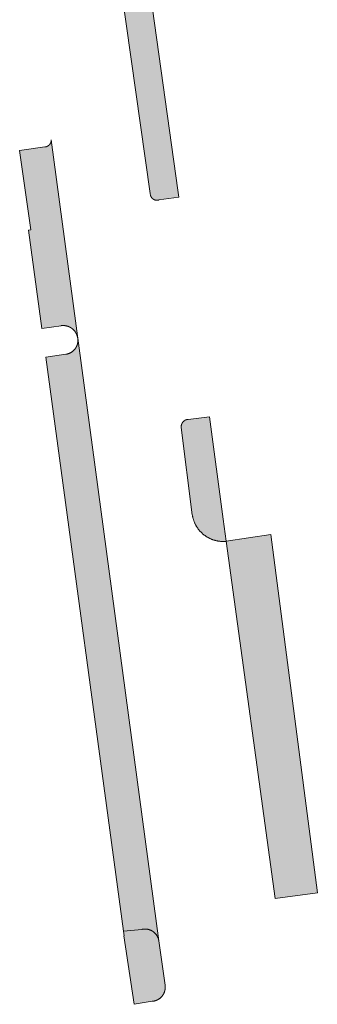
# Model space of a CAD drawing. Extents: x 97094 to 109644, y 463509 to 471969.
# Tile 131 of 256: x 102901 to 102921, y 468689 to 468756. Entities that reach past the tile are written whole.
import ezdxf

# ---------------------------------------------------------------- set-up
doc = ezdxf.new("R2010")
doc.units = 0
doc.layers.add('109 Onkruidbestrijding elementen', color=6, linetype='Continuous', lineweight=20, true_color=0xff00ff)

msp = doc.modelspace()

# ---------------------------------------------------------------- hatches: boundary and pattern name
at = {"layer": '109 Onkruidbestrijding elementen', "true_color": 0xff00ff}
for points in [[(102910.436, 468743.742), (102911.801, 468743.934), (102911.735, 468744.402), (102910.739, 468751.522), (102906.915, 468778.836), (102906.611, 468781.007), (102906.576, 468780.998), (102906.541, 468780.989), (102906.507, 468780.979), (102906.472, 468780.969), (102906.438, 468780.958), (102906.404, 468780.946), (102906.37, 468780.934), (102906.337, 468780.922), (102906.303, 468780.908), (102906.27, 468780.895), (102906.237, 468780.88), (102906.205, 468780.865), (102906.172, 468780.85), (102906.14, 468780.834), (102906.108, 468780.818), (102906.076, 468780.801), (102906.045, 468780.783), (102906.014, 468780.765), (102905.983, 468780.746), (102905.953, 468780.727), (102905.923, 468780.708), (102905.893, 468780.688), (102905.863, 468780.667), (102905.834, 468780.646), (102905.805, 468780.625), (102905.777, 468780.603), (102905.749, 468780.58), (102905.721, 468780.557), (102905.694, 468780.534), (102905.667, 468780.51), (102905.641, 468780.486), (102905.615, 468780.461), (102905.589, 468780.436), (102905.564, 468780.41), (102905.539, 468780.384), (102905.515, 468780.358), (102905.491, 468780.331), (102905.467, 468780.304), (102905.444, 468780.277), (102905.422, 468780.249), (102905.399, 468780.22), (102905.378, 468780.192), (102905.357, 468780.163), (102905.336, 468780.133), (102905.316, 468780.104), (102905.296, 468780.073), (102905.277, 468780.043), (102905.258, 468780.012), (102905.24, 468779.981), (102905.222, 468779.95), (102905.205, 468779.919), (102905.189, 468779.887), (102905.173, 468779.855), (102905.157, 468779.822), (102905.142, 468779.79), (102905.128, 468779.757), (102905.114, 468779.724), (102905.1, 468779.69), (102905.088, 468779.657), (102905.075, 468779.623), (102905.064, 468779.589), (102905.053, 468779.555), (102905.042, 468779.52), (102905.032, 468779.486), (102905.023, 468779.451), (102905.014, 468779.416), (102905.006, 468779.381), (102904.998, 468779.346), (102904.991, 468779.311), (102904.984, 468779.276), (102904.978, 468779.24), (102904.973, 468779.205), (102904.968, 468779.169), (102904.964, 468779.134), (102904.961, 468779.098), (102904.958, 468779.062), (102904.955, 468779.026), (102904.954, 468778.99), (102904.952, 468778.954), (102904.952, 468778.918), (102904.952, 468778.883), (102904.953, 468778.847), (102904.954, 468778.811), (102904.956, 468778.775), (102904.958, 468778.739), (102904.963, 468778.681), (102909.856, 468744.18), (102909.873, 468744.05), (102909.875, 468744.043), (102909.877, 468744.036), (102909.88, 468744.029), (102909.882, 468744.022), (102909.885, 468744.015), (102909.887, 468744.008), (102909.89, 468744.001), (102909.893, 468743.994), (102909.896, 468743.987), (102909.899, 468743.98), (102909.902, 468743.974), (102909.906, 468743.967), (102909.909, 468743.96), (102909.913, 468743.954), (102909.916, 468743.947), (102909.92, 468743.941), (102909.924, 468743.935), (102909.928, 468743.928), (102909.932, 468743.922), (102909.936, 468743.916), (102909.941, 468743.91), (102909.945, 468743.904), (102909.95, 468743.898), (102909.954, 468743.892), (102909.959, 468743.886), (102909.964, 468743.881), (102909.968, 468743.875), (102909.973, 468743.87), (102909.979, 468743.864), (102909.984, 468743.859), (102909.989, 468743.853), (102909.994, 468743.848), (102910, 468743.843), (102910.005, 468743.838), (102910.011, 468743.833), (102910.016, 468743.828), (102910.022, 468743.824), (102910.028, 468743.819), (102910.034, 468743.814), (102910.04, 468743.81), (102910.046, 468743.806), (102910.052, 468743.801), (102910.058, 468743.797), (102910.064, 468743.793), (102910.071, 468743.789), (102910.077, 468743.785), (102910.083, 468743.782), (102910.09, 468743.778), (102910.097, 468743.775), (102910.103, 468743.771), (102910.11, 468743.768), (102910.117, 468743.765), (102910.123, 468743.762), (102910.13, 468743.759), (102910.137, 468743.756), (102910.144, 468743.753), (102910.151, 468743.75), (102910.158, 468743.748), (102910.165, 468743.745), (102910.172, 468743.743), (102910.179, 468743.741), (102910.186, 468743.739), (102910.194, 468743.737), (102910.201, 468743.735), (102910.208, 468743.734), (102910.215, 468743.732), (102910.223, 468743.731), (102910.23, 468743.729), (102910.237, 468743.728), (102910.245, 468743.727), (102910.252, 468743.726), (102910.259, 468743.725), (102910.267, 468743.725), (102910.274, 468743.724), (102910.282, 468743.723), (102910.289, 468743.723), (102910.296, 468743.723), (102910.304, 468743.723), (102910.311, 468743.723), (102910.319, 468743.723), (102910.326, 468743.723), (102910.334, 468743.724), (102910.341, 468743.724), (102910.349, 468743.725), (102910.356, 468743.726), (102910.363, 468743.726), (102910.371, 468743.727), (102910.378, 468743.729), (102910.385, 468743.73), (102910.393, 468743.731), (102910.4, 468743.733), (102910.407, 468743.734), (102910.414, 468743.736), (102910.422, 468743.738), (102910.429, 468743.74), (102910.436, 468743.742)], [(102903.796, 468735.227), (102903.813, 468735.229), (102903.829, 468735.231), (102903.846, 468735.233), (102903.862, 468735.234), (102903.879, 468735.235), (102903.895, 468735.236), (102903.912, 468735.237), (102903.929, 468735.237), (102903.945, 468735.237), (102903.962, 468735.237), (102903.979, 468735.236), (102903.995, 468735.235), (102904.012, 468735.234), (102904.029, 468735.233), (102904.045, 468735.231), (102904.062, 468735.229), (102904.078, 468735.227), (102904.095, 468735.225), (102904.111, 468735.222), (102904.127, 468735.219), (102904.144, 468735.216), (102904.16, 468735.212), (102904.176, 468735.208), (102904.192, 468735.204), (102904.208, 468735.2), (102904.224, 468735.195), (102904.24, 468735.19), (102904.256, 468735.185), (102904.272, 468735.18), (102904.288, 468735.174), (102904.303, 468735.168), (102904.319, 468735.162), (102904.334, 468735.156), (102904.349, 468735.149), (102904.364, 468735.142), (102904.379, 468735.135), (102904.394, 468735.128), (102904.409, 468735.12), (102904.424, 468735.112), (102904.438, 468735.104), (102904.453, 468735.095), (102904.467, 468735.087), (102904.481, 468735.078), (102904.495, 468735.069), (102904.509, 468735.059), (102904.522, 468735.05), (102904.536, 468735.04), (102904.549, 468735.03), (102904.562, 468735.02), (102904.575, 468735.009), (102904.588, 468734.999), (102904.601, 468734.988), (102904.613, 468734.977), (102904.625, 468734.966), (102904.637, 468734.954), (102904.649, 468734.942), (102904.661, 468734.931), (102904.672, 468734.919), (102904.684, 468734.906), (102904.695, 468734.894), (102904.706, 468734.881), (102904.716, 468734.868), (102904.727, 468734.856), (102904.737, 468734.842), (102904.747, 468734.829), (102904.757, 468734.816), (102904.766, 468734.802), (102904.776, 468734.788), (102904.785, 468734.774), (102904.794, 468734.76), (102904.802, 468734.746), (102904.811, 468734.732), (102904.819, 468734.717), (102904.827, 468734.702), (102904.835, 468734.688), (102904.842, 468734.673), (102904.849, 468734.658), (102904.856, 468734.643), (102904.863, 468734.627), (102904.869, 468734.612), (102904.875, 468734.597), (102904.881, 468734.581), (102904.887, 468734.565), (102904.892, 468734.55), (102904.898, 468734.534), (102904.903, 468734.518), (102904.907, 468734.502), (102904.911, 468734.486), (102904.916, 468734.47), (102904.919, 468734.453), (102904.923, 468734.437), (102904.926, 468734.421), (102904.929, 468734.404), (102904.932, 468734.388), (102904.934, 468734.372), (102904.936, 468734.357), (102904.938, 468734.341), (102904.94, 468734.325), (102904.941, 468734.309), (102904.942, 468734.293), (102904.943, 468734.277), (102904.943, 468734.262), (102904.944, 468734.246), (102904.944, 468734.23), (102904.943, 468734.214), (102904.943, 468734.198), (102904.942, 468734.182), (102904.941, 468734.166), (102904.94, 468734.151), (102904.938, 468734.135), (102904.936, 468734.119), (102904.934, 468734.103), (102904.932, 468734.088), (102904.929, 468734.072), (102904.926, 468734.056), (102904.923, 468734.041), (102904.92, 468734.025), (102904.916, 468734.01), (102904.912, 468733.994), (102904.908, 468733.979), (102904.904, 468733.964), (102904.899, 468733.949), (102904.894, 468733.934), (102904.889, 468733.919), (102904.883, 468733.904), (102904.878, 468733.889), (102904.872, 468733.874), (102904.866, 468733.859), (102904.859, 468733.845), (102904.853, 468733.83), (102904.846, 468733.816), (102904.839, 468733.802), (102904.831, 468733.788), (102904.824, 468733.774), (102904.816, 468733.76), (102904.808, 468733.746), (102904.8, 468733.733), (102904.791, 468733.719), (102904.783, 468733.706), (102904.774, 468733.693), (102904.764, 468733.68), (102904.755, 468733.667), (102904.746, 468733.654), (102904.736, 468733.642), (102904.726, 468733.63), (102904.716, 468733.617), (102904.705, 468733.605), (102904.695, 468733.594), (102904.684, 468733.582), (102904.673, 468733.57), (102904.662, 468733.559), (102904.65, 468733.548), (102904.639, 468733.537), (102904.627, 468733.526), (102904.615, 468733.516), (102904.603, 468733.505), (102904.591, 468733.495), (102904.579, 468733.485), (102904.566, 468733.476), (102904.554, 468733.466), (102904.541, 468733.457), (102904.528, 468733.448), (102904.515, 468733.439), (102904.501, 468733.43), (102904.488, 468733.422), (102904.474, 468733.413), (102904.46, 468733.405), (102904.447, 468733.398), (102904.433, 468733.39), (102904.419, 468733.383), (102904.404, 468733.376), (102904.39, 468733.369), (102904.376, 468733.362), (102904.361, 468733.356), (102904.346, 468733.35), (102904.332, 468733.344), (102904.317, 468733.338), (102904.302, 468733.333), (102904.287, 468733.328), (102904.272, 468733.323), (102904.257, 468733.318), (102904.241, 468733.314), (102904.226, 468733.31), (102904.211, 468733.306), (102904.195, 468733.302), (102904.18, 468733.299), (102904.164, 468733.296), (102904.148, 468733.293), (102904.133, 468733.29), (102904.117, 468733.288), (102902.763, 468733.099), (102908.042, 468694.204), (102909.279, 468694.332), (102909.294, 468694.336), (102909.31, 468694.339), (102909.325, 468694.342), (102909.341, 468694.345), (102909.356, 468694.347), (102909.372, 468694.349), (102909.387, 468694.351), (102909.403, 468694.353), (102909.418, 468694.355), (102909.434, 468694.356), (102909.45, 468694.357), (102909.465, 468694.357), (102909.481, 468694.358), (102909.497, 468694.358), (102909.512, 468694.358), (102909.528, 468694.358), (102909.544, 468694.357), (102909.56, 468694.356), (102909.575, 468694.355), (102909.591, 468694.354), (102909.606, 468694.352), (102909.622, 468694.35), (102909.638, 468694.348), (102909.653, 468694.346), (102909.669, 468694.343), (102909.684, 468694.34), (102909.699, 468694.337), (102909.715, 468694.333), (102909.73, 468694.33), (102909.745, 468694.326), (102909.76, 468694.322), (102909.775, 468694.317), (102909.79, 468694.312), (102909.805, 468694.307), (102909.82, 468694.302), (102909.835, 468694.297), (102909.849, 468694.291), (102909.864, 468694.285), (102909.878, 468694.279), (102909.893, 468694.273), (102909.907, 468694.266), (102909.921, 468694.259), (102909.935, 468694.252), (102909.949, 468694.245), (102909.963, 468694.237), (102909.976, 468694.23), (102909.99, 468694.222), (102910.003, 468694.213), (102910.017, 468694.205), (102910.03, 468694.196), (102910.043, 468694.187), (102910.055, 468694.178), (102910.068, 468694.169), (102910.081, 468694.16), (102910.093, 468694.15), (102910.105, 468694.14), (102910.117, 468694.13), (102910.129, 468694.119), (102910.141, 468694.109), (102910.152, 468694.098), (102910.163, 468694.087), (102910.174, 468694.076), (102910.185, 468694.065), (102910.196, 468694.054), (102910.207, 468694.042), (102910.217, 468694.03), (102910.227, 468694.018), (102910.237, 468694.006), (102910.247, 468693.994), (102910.257, 468693.981), (102910.266, 468693.969), (102910.275, 468693.956), (102910.284, 468693.943), (102910.293, 468693.93), (102910.301, 468693.917), (102910.31, 468693.904), (102910.318, 468693.89), (102910.326, 468693.877), (102910.333, 468693.863), (102910.341, 468693.849), (102910.348, 468693.835), (102910.355, 468693.821), (102910.361, 468693.807), (102910.368, 468693.792), (102910.374, 468693.778), (102910.38, 468693.764), (102910.386, 468693.749), (102910.391, 468693.734), (102910.397, 468693.719), (102910.402, 468693.705), (102910.406, 468693.69), (102910.411, 468693.675), (102910.415, 468693.659), (102910.419, 468693.644), (102910.423, 468693.629), (102910.426, 468693.614), (102910.43, 468693.598), (102910.433, 468693.583), (102910.436, 468693.567), (102910.438, 468693.552), (102903.131, 468747.825), (102903.131, 468747.817), (102903.131, 468747.809), (102903.132, 468747.801), (102903.131, 468747.794), (102903.131, 468747.786), (102903.131, 468747.778), (102903.13, 468747.77), (102903.13, 468747.762), (102903.129, 468747.754), (102903.128, 468747.747), (102903.127, 468747.739), (102903.126, 468747.731), (102903.125, 468747.723), (102903.123, 468747.716), (102903.122, 468747.708), (102903.12, 468747.7), (102903.118, 468747.693), (102903.117, 468747.685), (102903.115, 468747.677), (102903.112, 468747.67), (102903.11, 468747.662), (102903.108, 468747.655), (102903.105, 468747.647), (102903.103, 468747.64), (102903.1, 468747.633), (102903.097, 468747.625), (102903.094, 468747.618), (102903.091, 468747.611), (102903.087, 468747.604), (102903.084, 468747.597), (102903.081, 468747.59), (102903.077, 468747.583), (102903.073, 468747.576), (102903.069, 468747.569), (102903.065, 468747.562), (102903.061, 468747.555), (102903.057, 468747.549), (102903.053, 468747.542), (102903.049, 468747.536), (102903.044, 468747.529), (102903.039, 468747.523), (102903.035, 468747.517), (102903.03, 468747.51), (102903.025, 468747.504), (102903.02, 468747.498), (102903.015, 468747.492), (102903.01, 468747.486), (102903.004, 468747.481), (102902.999, 468747.475), (102902.993, 468747.469), (102902.988, 468747.464), (102902.982, 468747.458), (102902.976, 468747.453), (102902.971, 468747.448), (102902.965, 468747.443), (102902.959, 468747.438), (102902.952, 468747.433), (102902.946, 468747.428), (102902.94, 468747.423), (102902.934, 468747.419), (102902.927, 468747.414), (102902.921, 468747.41), (102902.914, 468747.405), (102902.908, 468747.401), (102902.901, 468747.397), (102902.894, 468747.393), (102902.887, 468747.389), (102902.88, 468747.386), (102902.873, 468747.382), (102902.866, 468747.379), (102902.859, 468747.375), (102902.852, 468747.372), (102902.845, 468747.369), (102902.838, 468747.366), (102902.83, 468747.363), (102902.823, 468747.36), (102902.816, 468747.357), (102902.808, 468747.355), (102902.801, 468747.352), (102902.793, 468747.35), (102902.786, 468747.348), (102902.778, 468747.346), (102902.77, 468747.344), (102902.763, 468747.342), (102902.755, 468747.341), (102902.747, 468747.339), (102902.74, 468747.338), (102902.732, 468747.336), (102902.724, 468747.335), (102902.716, 468747.334), (102902.709, 468747.333), (102902.701, 468747.333), (102902.693, 468747.332), (102900.989, 468747.088), (102901.745, 468741.723), (102901.595, 468741.702), (102902.501, 468735.03), (102903.796, 468735.227)], [(102913.867, 468729.052), (102912.419, 468728.881), (102912.411, 468728.88), (102912.402, 468728.879), (102912.394, 468728.878), (102912.385, 468728.877), (102912.377, 468728.876), (102912.369, 468728.874), (102912.361, 468728.873), (102912.352, 468728.871), (102912.344, 468728.869), (102912.336, 468728.867), (102912.328, 468728.865), (102912.32, 468728.863), (102912.312, 468728.86), (102912.303, 468728.858), (102912.295, 468728.855), (102912.288, 468728.852), (102912.28, 468728.849), (102912.272, 468728.846), (102912.264, 468728.843), (102912.256, 468728.84), (102912.248, 468728.836), (102912.241, 468728.833), (102912.233, 468728.829), (102912.226, 468728.825), (102912.218, 468728.821), (102912.211, 468728.817), (102912.204, 468728.813), (102912.196, 468728.809), (102912.189, 468728.804), (102912.182, 468728.8), (102912.175, 468728.795), (102912.168, 468728.79), (102912.161, 468728.785), (102912.154, 468728.78), (102912.148, 468728.775), (102912.141, 468728.77), (102912.135, 468728.765), (102912.128, 468728.759), (102912.122, 468728.754), (102912.116, 468728.748), (102912.109, 468728.742), (102912.103, 468728.736), (102912.097, 468728.73), (102912.092, 468728.724), (102912.086, 468728.718), (102912.08, 468728.712), (102912.075, 468728.706), (102912.069, 468728.699), (102912.064, 468728.693), (102912.059, 468728.686), (102912.053, 468728.679), (102912.048, 468728.673), (102912.044, 468728.666), (102912.039, 468728.659), (102912.034, 468728.652), (102912.03, 468728.645), (102912.025, 468728.637), (102912.021, 468728.63), (102912.017, 468728.623), (102912.013, 468728.615), (102912.009, 468728.608), (102912.005, 468728.6), (102912.001, 468728.593), (102911.997, 468728.585), (102911.994, 468728.578), (102911.991, 468728.57), (102911.988, 468728.562), (102911.984, 468728.554), (102911.982, 468728.546), (102911.979, 468728.538), (102911.976, 468728.53), (102911.974, 468728.522), (102911.971, 468728.514), (102911.969, 468728.506), (102911.967, 468728.498), (102911.965, 468728.49), (102911.963, 468728.481), (102911.961, 468728.473), (102911.96, 468728.465), (102911.958, 468728.457), (102911.957, 468728.448), (102911.956, 468728.44), (102911.955, 468728.431), (102911.954, 468728.423), (102911.953, 468728.415), (102911.952, 468728.406), (102911.952, 468728.398), (102911.952, 468728.389), (102911.951, 468728.381), (102911.951, 468728.373), (102911.951, 468728.364), (102911.952, 468728.356), (102911.952, 468728.347), (102911.953, 468728.339), (102911.953, 468728.33), (102911.954, 468728.322), (102912.708, 468722.415), (102912.713, 468722.38), (102912.72, 468722.345), (102912.726, 468722.311), (102912.733, 468722.276), (102912.741, 468722.242), (102912.75, 468722.207), (102912.759, 468722.173), (102912.768, 468722.139), (102912.778, 468722.105), (102912.789, 468722.071), (102912.8, 468722.038), (102912.812, 468722.005), (102912.824, 468721.971), (102912.837, 468721.939), (102912.851, 468721.906), (102912.865, 468721.873), (102912.879, 468721.841), (102912.894, 468721.809), (102912.91, 468721.777), (102912.926, 468721.746), (102912.943, 468721.715), (102912.96, 468721.684), (102912.977, 468721.653), (102912.996, 468721.623), (102913.014, 468721.593), (102913.033, 468721.563), (102913.053, 468721.534), (102913.073, 468721.505), (102913.094, 468721.476), (102913.115, 468721.448), (102913.137, 468721.42), (102913.159, 468721.392), (102913.181, 468721.365), (102913.204, 468721.338), (102913.228, 468721.312), (102913.251, 468721.286), (102913.276, 468721.26), (102913.3, 468721.235), (102913.326, 468721.21), (102913.351, 468721.186), (102913.377, 468721.162), (102913.403, 468721.138), (102913.43, 468721.115), (102913.457, 468721.092), (102913.485, 468721.07), (102913.513, 468721.048), (102913.541, 468721.027), (102913.569, 468721.006), (102913.598, 468720.986), (102913.628, 468720.966), (102913.657, 468720.947), (102913.687, 468720.928), (102913.717, 468720.909), (102913.748, 468720.892), (102913.779, 468720.874), (102913.81, 468720.857), (102913.841, 468720.841), (102913.873, 468720.825), (102913.905, 468720.81), (102913.937, 468720.795), (102913.969, 468720.781), (102914.002, 468720.768), (102914.035, 468720.755), (102914.068, 468720.742), (102914.101, 468720.73), (102914.134, 468720.719), (102914.168, 468720.708), (102914.202, 468720.698), (102914.236, 468720.688), (102914.27, 468720.679), (102914.304, 468720.67), (102914.339, 468720.662), (102914.373, 468720.655), (102914.408, 468720.648), (102914.443, 468720.642), (102914.477, 468720.636), (102914.512, 468720.631), (102914.547, 468720.626), (102914.583, 468720.622), (102914.618, 468720.619), (102914.653, 468720.616), (102914.688, 468720.614), (102914.724, 468720.612), (102914.759, 468720.611), (102914.794, 468720.611), (102914.83, 468720.611), (102914.865, 468720.612), (102914.9, 468720.613), (102914.936, 468720.615), (102914.971, 468720.618), (102915.006, 468720.621), (102914.801, 468722.115), (102913.867, 468729.052)], [(102921.194, 468696.81), (102918.035, 468721.073), (102915.006, 468720.621), (102918.32, 468696.428), (102921.194, 468696.81)], [(102910.857, 468690.56), (102910.438, 468693.552), (102910.436, 468693.567), (102910.433, 468693.583), (102910.43, 468693.598), (102910.426, 468693.614), (102910.423, 468693.629), (102910.419, 468693.644), (102910.415, 468693.659), (102910.411, 468693.675), (102910.406, 468693.69), (102910.402, 468693.705), (102910.397, 468693.719), (102910.391, 468693.734), (102910.386, 468693.749), (102910.38, 468693.764), (102910.374, 468693.778), (102910.368, 468693.792), (102910.361, 468693.807), (102910.355, 468693.821), (102910.348, 468693.835), (102910.341, 468693.849), (102910.333, 468693.863), (102910.326, 468693.877), (102910.318, 468693.89), (102910.31, 468693.904), (102910.301, 468693.917), (102910.293, 468693.93), (102910.284, 468693.943), (102910.275, 468693.956), (102910.266, 468693.969), (102910.257, 468693.981), (102910.247, 468693.994), (102910.237, 468694.006), (102910.227, 468694.018), (102910.217, 468694.03), (102910.207, 468694.042), (102910.196, 468694.054), (102910.185, 468694.065), (102910.174, 468694.076), (102910.163, 468694.087), (102910.152, 468694.098), (102910.141, 468694.109), (102910.129, 468694.119), (102910.117, 468694.13), (102910.105, 468694.14), (102910.093, 468694.15), (102910.081, 468694.16), (102910.068, 468694.169), (102910.055, 468694.178), (102910.043, 468694.187), (102910.03, 468694.196), (102910.017, 468694.205), (102910.003, 468694.213), (102909.99, 468694.222), (102909.976, 468694.23), (102909.963, 468694.237), (102909.949, 468694.245), (102909.935, 468694.252), (102909.921, 468694.259), (102909.907, 468694.266), (102909.893, 468694.273), (102909.878, 468694.279), (102909.864, 468694.285), (102909.849, 468694.291), (102909.835, 468694.297), (102909.82, 468694.302), (102909.805, 468694.307), (102909.79, 468694.312), (102909.775, 468694.317), (102909.76, 468694.322), (102909.745, 468694.326), (102909.73, 468694.33), (102909.715, 468694.333), (102909.699, 468694.337), (102909.684, 468694.34), (102909.669, 468694.343), (102909.653, 468694.346), (102909.638, 468694.348), (102909.622, 468694.35), (102909.606, 468694.352), (102909.591, 468694.354), (102909.575, 468694.355), (102909.56, 468694.356), (102909.544, 468694.357), (102909.528, 468694.358), (102909.512, 468694.358), (102909.497, 468694.358), (102909.481, 468694.358), (102909.465, 468694.357), (102909.45, 468694.357), (102909.434, 468694.356), (102909.418, 468694.355), (102909.403, 468694.353), (102909.387, 468694.351), (102909.372, 468694.349), (102909.356, 468694.347), (102909.341, 468694.345), (102909.325, 468694.342), (102909.31, 468694.339), (102909.294, 468694.336), (102909.279, 468694.332), (102908.042, 468694.204), (102908.082, 468693.907), (102908.051, 468693.903), (102908.759, 468689.258), (102909.981, 468689.462), (102909.997, 468689.463), (102910.013, 468689.465), (102910.028, 468689.466), (102910.044, 468689.468), (102910.06, 468689.47), (102910.075, 468689.473), (102910.091, 468689.475), (102910.106, 468689.478), (102910.122, 468689.482), (102910.137, 468689.485), (102910.153, 468689.489), (102910.168, 468689.493), (102910.183, 468689.497), (102910.198, 468689.502), (102910.213, 468689.506), (102910.228, 468689.511), (102910.243, 468689.517), (102910.258, 468689.522), (102910.273, 468689.528), (102910.288, 468689.534), (102910.302, 468689.54), (102910.316, 468689.547), (102910.331, 468689.553), (102910.345, 468689.56), (102910.359, 468689.568), (102910.373, 468689.575), (102910.387, 468689.583), (102910.401, 468689.591), (102910.414, 468689.599), (102910.428, 468689.607), (102910.441, 468689.616), (102910.454, 468689.624), (102910.467, 468689.633), (102910.48, 468689.643), (102910.493, 468689.652), (102910.505, 468689.662), (102910.517, 468689.671), (102910.53, 468689.682), (102910.542, 468689.692), (102910.554, 468689.702), (102910.565, 468689.713), (102910.577, 468689.724), (102910.588, 468689.735), (102910.599, 468689.746), (102910.61, 468689.757), (102910.621, 468689.769), (102910.632, 468689.781), (102910.642, 468689.793), (102910.652, 468689.805), (102910.662, 468689.817), (102910.672, 468689.83), (102910.681, 468689.842), (102910.691, 468689.855), (102910.7, 468689.868), (102910.709, 468689.881), (102910.717, 468689.894), (102910.726, 468689.907), (102910.734, 468689.921), (102910.742, 468689.935), (102910.75, 468689.948), (102910.758, 468689.962), (102910.765, 468689.976), (102910.772, 468689.99), (102910.779, 468690.005), (102910.785, 468690.019), (102910.792, 468690.033), (102910.798, 468690.048), (102910.804, 468690.063), (102910.809, 468690.078), (102910.815, 468690.092), (102910.82, 468690.107), (102910.825, 468690.122), (102910.83, 468690.137), (102910.834, 468690.153), (102910.838, 468690.168), (102910.842, 468690.183), (102910.846, 468690.199), (102910.849, 468690.214), (102910.852, 468690.23), (102910.855, 468690.245), (102910.858, 468690.261), (102910.86, 468690.276), (102910.862, 468690.292), (102910.864, 468690.308), (102910.865, 468690.324), (102910.867, 468690.339), (102910.868, 468690.355), (102910.868, 468690.371), (102910.869, 468690.387), (102910.869, 468690.402), (102910.869, 468690.418), (102910.869, 468690.434), (102910.868, 468690.45), (102910.867, 468690.466), (102910.866, 468690.482), (102910.865, 468690.497), (102910.863, 468690.513), (102910.862, 468690.529), (102910.859, 468690.544), (102910.857, 468690.56)]]:
    msp.add_hatch(color=6, dxfattribs=at).paths.add_polyline_path(points)

# ---------------------------------------------------------------- linework, layer by layer
at = {"layer": '109 Onkruidbestrijding elementen', "color": 3, "true_color": 0x00ff00}
msp.add_lwpolyline([(102904.963, 468778.681), (102909.856, 468744.18), (102909.873, 468744.05), (102909.875, 468744.043), (102909.877, 468744.036), (102909.88, 468744.029), (102909.882, 468744.022), (102909.885, 468744.015), (102909.887, 468744.008), (102909.89, 468744.001), (102909.893, 468743.994), (102909.896, 468743.987), (102909.899, 468743.98), (102909.902, 468743.974), (102909.906, 468743.967), (102909.909, 468743.96), (102909.913, 468743.954), (102909.916, 468743.947), (102909.92, 468743.941), (102909.924, 468743.935), (102909.928, 468743.928), (102909.932, 468743.922), (102909.936, 468743.916), (102909.941, 468743.91), (102909.945, 468743.904), (102909.95, 468743.898), (102909.954, 468743.892), (102909.959, 468743.886), (102909.964, 468743.881), (102909.968, 468743.875), (102909.973, 468743.87), (102909.979, 468743.864), (102909.984, 468743.859), (102909.989, 468743.853), (102909.994, 468743.848), (102910, 468743.843), (102910.005, 468743.838), (102910.011, 468743.833), (102910.016, 468743.828), (102910.022, 468743.824), (102910.028, 468743.819), (102910.034, 468743.814), (102910.04, 468743.81), (102910.046, 468743.806), (102910.052, 468743.801), (102910.058, 468743.797), (102910.064, 468743.793), (102910.071, 468743.789), (102910.077, 468743.785), (102910.083, 468743.782), (102910.09, 468743.778), (102910.097, 468743.775), (102910.103, 468743.771), (102910.11, 468743.768), (102910.117, 468743.765), (102910.123, 468743.762), (102910.13, 468743.759), (102910.137, 468743.756), (102910.144, 468743.753), (102910.151, 468743.75), (102910.158, 468743.748), (102910.165, 468743.745), (102910.172, 468743.743), (102910.179, 468743.741), (102910.186, 468743.739), (102910.194, 468743.737), (102910.201, 468743.735), (102910.208, 468743.734), (102910.215, 468743.732), (102910.223, 468743.731), (102910.23, 468743.729), (102910.237, 468743.728), (102910.245, 468743.727), (102910.252, 468743.726), (102910.259, 468743.725), (102910.267, 468743.725), (102910.274, 468743.724), (102910.282, 468743.723), (102910.289, 468743.723), (102910.296, 468743.723), (102910.304, 468743.723), (102910.311, 468743.723), (102910.319, 468743.723), (102910.326, 468743.723), (102910.334, 468743.724), (102910.341, 468743.724), (102910.349, 468743.725), (102910.356, 468743.726), (102910.363, 468743.726), (102910.371, 468743.727), (102910.378, 468743.729), (102910.385, 468743.73), (102910.393, 468743.731), (102910.4, 468743.733), (102910.407, 468743.734), (102910.414, 468743.736), (102910.422, 468743.738), (102910.429, 468743.74), (102910.436, 468743.742), (102910.436, 468743.742), (102911.801, 468743.934), (102911.735, 468744.402), (102910.739, 468751.522), (102906.915, 468778.836)], dxfattribs=at)
for points in [[(102903.796, 468735.227), (102903.813, 468735.229), (102903.829, 468735.231), (102903.846, 468735.233), (102903.862, 468735.234), (102903.879, 468735.235), (102903.895, 468735.236), (102903.912, 468735.237), (102903.929, 468735.237), (102903.945, 468735.237), (102903.962, 468735.237), (102903.979, 468735.236), (102903.995, 468735.235), (102904.012, 468735.234), (102904.029, 468735.233), (102904.045, 468735.231), (102904.062, 468735.229), (102904.078, 468735.227), (102904.095, 468735.225), (102904.111, 468735.222), (102904.127, 468735.219), (102904.144, 468735.216), (102904.16, 468735.212), (102904.176, 468735.208), (102904.192, 468735.204), (102904.208, 468735.2), (102904.224, 468735.195), (102904.24, 468735.19), (102904.256, 468735.185), (102904.272, 468735.18), (102904.288, 468735.174), (102904.303, 468735.168), (102904.319, 468735.162), (102904.334, 468735.156), (102904.349, 468735.149), (102904.364, 468735.142), (102904.379, 468735.135), (102904.394, 468735.128), (102904.409, 468735.12), (102904.424, 468735.112), (102904.438, 468735.104), (102904.453, 468735.095), (102904.467, 468735.087), (102904.481, 468735.078), (102904.495, 468735.069), (102904.509, 468735.059), (102904.522, 468735.05), (102904.536, 468735.04), (102904.549, 468735.03), (102904.562, 468735.02), (102904.575, 468735.009), (102904.588, 468734.999), (102904.601, 468734.988), (102904.613, 468734.977), (102904.625, 468734.966), (102904.637, 468734.954), (102904.649, 468734.942), (102904.661, 468734.931), (102904.672, 468734.919), (102904.684, 468734.906), (102904.695, 468734.894), (102904.706, 468734.881), (102904.716, 468734.868), (102904.727, 468734.856), (102904.737, 468734.842), (102904.747, 468734.829), (102904.757, 468734.816), (102904.766, 468734.802), (102904.776, 468734.788), (102904.785, 468734.774), (102904.794, 468734.76), (102904.802, 468734.746), (102904.811, 468734.732), (102904.819, 468734.717), (102904.827, 468734.702), (102904.835, 468734.688), (102904.842, 468734.673), (102904.849, 468734.658), (102904.856, 468734.643), (102904.863, 468734.627), (102904.869, 468734.612), (102904.875, 468734.597), (102904.881, 468734.581), (102904.887, 468734.565), (102904.892, 468734.55), (102904.898, 468734.534), (102904.903, 468734.518), (102904.907, 468734.502), (102904.911, 468734.486), (102904.916, 468734.47), (102904.919, 468734.453), (102904.923, 468734.437), (102904.926, 468734.421), (102904.929, 468734.404), (102904.932, 468734.388), (102904.934, 468734.372), (102904.936, 468734.357), (102904.938, 468734.341), (102904.94, 468734.325), (102904.941, 468734.309), (102904.942, 468734.293), (102904.943, 468734.277), (102904.943, 468734.262), (102904.944, 468734.246), (102904.944, 468734.23), (102904.943, 468734.214), (102904.943, 468734.198), (102904.942, 468734.182), (102904.941, 468734.166), (102904.94, 468734.151), (102904.938, 468734.135), (102904.936, 468734.119), (102904.934, 468734.103), (102904.932, 468734.088), (102904.929, 468734.072), (102904.926, 468734.056), (102904.923, 468734.041), (102904.92, 468734.025), (102904.916, 468734.01), (102904.912, 468733.994), (102904.908, 468733.979), (102904.904, 468733.964), (102904.899, 468733.949), (102904.894, 468733.934), (102904.889, 468733.919), (102904.883, 468733.904), (102904.878, 468733.889), (102904.872, 468733.874), (102904.866, 468733.859), (102904.859, 468733.845), (102904.853, 468733.83), (102904.846, 468733.816), (102904.839, 468733.802), (102904.831, 468733.788), (102904.824, 468733.774), (102904.816, 468733.76), (102904.808, 468733.746), (102904.8, 468733.733), (102904.791, 468733.719), (102904.783, 468733.706), (102904.774, 468733.693), (102904.764, 468733.68), (102904.755, 468733.667), (102904.746, 468733.654), (102904.736, 468733.642), (102904.726, 468733.63), (102904.716, 468733.617), (102904.705, 468733.605), (102904.695, 468733.594), (102904.684, 468733.582), (102904.673, 468733.57), (102904.662, 468733.559), (102904.65, 468733.548), (102904.639, 468733.537), (102904.627, 468733.526), (102904.615, 468733.516), (102904.603, 468733.505), (102904.591, 468733.495), (102904.579, 468733.485), (102904.566, 468733.476), (102904.554, 468733.466), (102904.541, 468733.457), (102904.528, 468733.448), (102904.515, 468733.439), (102904.501, 468733.43), (102904.488, 468733.422), (102904.474, 468733.413), (102904.46, 468733.405), (102904.447, 468733.398), (102904.433, 468733.39), (102904.419, 468733.383), (102904.404, 468733.376), (102904.39, 468733.369), (102904.376, 468733.362), (102904.361, 468733.356), (102904.346, 468733.35), (102904.332, 468733.344), (102904.317, 468733.338), (102904.302, 468733.333), (102904.287, 468733.328), (102904.272, 468733.323), (102904.257, 468733.318), (102904.241, 468733.314), (102904.226, 468733.31), (102904.211, 468733.306), (102904.195, 468733.302), (102904.18, 468733.299), (102904.164, 468733.296), (102904.148, 468733.293), (102904.133, 468733.29), (102904.117, 468733.288), (102902.763, 468733.099), (102908.042, 468694.204), (102909.279, 468694.332), (102909.294, 468694.336), (102909.31, 468694.339), (102909.325, 468694.342), (102909.341, 468694.345), (102909.356, 468694.347), (102909.372, 468694.349), (102909.387, 468694.351), (102909.403, 468694.353), (102909.418, 468694.355), (102909.434, 468694.356), (102909.45, 468694.357), (102909.465, 468694.357), (102909.481, 468694.358), (102909.497, 468694.358), (102909.512, 468694.358), (102909.528, 468694.358), (102909.544, 468694.357), (102909.56, 468694.356), (102909.575, 468694.355), (102909.591, 468694.354), (102909.606, 468694.352), (102909.622, 468694.35), (102909.638, 468694.348), (102909.653, 468694.346), (102909.669, 468694.343), (102909.684, 468694.34), (102909.699, 468694.337), (102909.715, 468694.333), (102909.73, 468694.33), (102909.745, 468694.326), (102909.76, 468694.322), (102909.775, 468694.317), (102909.79, 468694.312), (102909.805, 468694.307), (102909.82, 468694.302), (102909.835, 468694.297), (102909.849, 468694.291), (102909.864, 468694.285), (102909.878, 468694.279), (102909.893, 468694.273), (102909.907, 468694.266), (102909.921, 468694.259), (102909.935, 468694.252), (102909.949, 468694.245), (102909.963, 468694.237), (102909.976, 468694.23), (102909.99, 468694.222), (102910.003, 468694.213), (102910.017, 468694.205), (102910.03, 468694.196), (102910.043, 468694.187), (102910.055, 468694.178), (102910.068, 468694.169), (102910.081, 468694.16), (102910.093, 468694.15), (102910.105, 468694.14), (102910.117, 468694.13), (102910.129, 468694.119), (102910.141, 468694.109), (102910.152, 468694.098), (102910.163, 468694.087), (102910.174, 468694.076), (102910.185, 468694.065), (102910.196, 468694.054), (102910.207, 468694.042), (102910.217, 468694.03), (102910.227, 468694.018), (102910.237, 468694.006), (102910.247, 468693.994), (102910.257, 468693.981), (102910.266, 468693.969), (102910.275, 468693.956), (102910.284, 468693.943), (102910.293, 468693.93), (102910.301, 468693.917), (102910.31, 468693.904), (102910.318, 468693.89), (102910.326, 468693.877), (102910.333, 468693.863), (102910.341, 468693.849), (102910.348, 468693.835), (102910.355, 468693.821), (102910.361, 468693.807), (102910.368, 468693.792), (102910.374, 468693.778), (102910.38, 468693.764), (102910.386, 468693.749), (102910.391, 468693.734), (102910.397, 468693.719), (102910.402, 468693.705), (102910.406, 468693.69), (102910.411, 468693.675), (102910.415, 468693.659), (102910.419, 468693.644), (102910.423, 468693.629), (102910.426, 468693.614), (102910.43, 468693.598), (102910.433, 468693.583), (102910.436, 468693.567), (102910.438, 468693.552), (102903.131, 468747.825), (102903.131, 468747.817), (102903.131, 468747.809), (102903.132, 468747.801), (102903.131, 468747.794), (102903.131, 468747.786), (102903.131, 468747.778), (102903.13, 468747.77), (102903.13, 468747.762), (102903.129, 468747.754), (102903.128, 468747.747), (102903.127, 468747.739), (102903.126, 468747.731), (102903.125, 468747.723), (102903.123, 468747.716), (102903.122, 468747.708), (102903.12, 468747.7), (102903.118, 468747.693), (102903.117, 468747.685), (102903.115, 468747.677), (102903.112, 468747.67), (102903.11, 468747.662), (102903.108, 468747.655), (102903.105, 468747.647), (102903.103, 468747.64), (102903.1, 468747.633), (102903.097, 468747.625), (102903.094, 468747.618), (102903.091, 468747.611), (102903.087, 468747.604), (102903.084, 468747.597), (102903.081, 468747.59), (102903.077, 468747.583), (102903.073, 468747.576), (102903.069, 468747.569), (102903.065, 468747.562), (102903.061, 468747.555), (102903.057, 468747.549), (102903.053, 468747.542), (102903.049, 468747.536), (102903.044, 468747.529), (102903.039, 468747.523), (102903.035, 468747.517), (102903.03, 468747.51), (102903.025, 468747.504), (102903.02, 468747.498), (102903.015, 468747.492), (102903.01, 468747.486), (102903.004, 468747.481), (102902.999, 468747.475), (102902.993, 468747.469), (102902.988, 468747.464), (102902.982, 468747.458), (102902.976, 468747.453), (102902.971, 468747.448), (102902.965, 468747.443), (102902.959, 468747.438), (102902.952, 468747.433), (102902.946, 468747.428), (102902.94, 468747.423), (102902.934, 468747.419), (102902.927, 468747.414), (102902.921, 468747.41), (102902.914, 468747.405), (102902.908, 468747.401), (102902.901, 468747.397), (102902.894, 468747.393), (102902.887, 468747.389), (102902.88, 468747.386), (102902.873, 468747.382), (102902.866, 468747.379), (102902.859, 468747.375), (102902.852, 468747.372), (102902.845, 468747.369), (102902.838, 468747.366), (102902.83, 468747.363), (102902.823, 468747.36), (102902.816, 468747.357), (102902.808, 468747.355), (102902.801, 468747.352), (102902.793, 468747.35), (102902.786, 468747.348), (102902.778, 468747.346), (102902.77, 468747.344), (102902.763, 468747.342), (102902.755, 468747.341), (102902.747, 468747.339), (102902.74, 468747.338), (102902.732, 468747.336), (102902.724, 468747.335), (102902.716, 468747.334), (102902.709, 468747.333), (102902.701, 468747.333), (102902.693, 468747.332), (102900.989, 468747.088), (102901.745, 468741.723), (102901.595, 468741.702), (102902.501, 468735.03), (102903.796, 468735.227)], [(102913.867, 468729.052), (102912.419, 468728.881), (102912.411, 468728.88), (102912.402, 468728.879), (102912.394, 468728.878), (102912.385, 468728.877), (102912.377, 468728.876), (102912.369, 468728.874), (102912.361, 468728.873), (102912.352, 468728.871), (102912.344, 468728.869), (102912.336, 468728.867), (102912.328, 468728.865), (102912.32, 468728.863), (102912.312, 468728.86), (102912.303, 468728.858), (102912.295, 468728.855), (102912.288, 468728.852), (102912.28, 468728.849), (102912.272, 468728.846), (102912.264, 468728.843), (102912.256, 468728.84), (102912.248, 468728.836), (102912.241, 468728.833), (102912.233, 468728.829), (102912.226, 468728.825), (102912.218, 468728.821), (102912.211, 468728.817), (102912.204, 468728.813), (102912.196, 468728.809), (102912.189, 468728.804), (102912.182, 468728.8), (102912.175, 468728.795), (102912.168, 468728.79), (102912.161, 468728.785), (102912.154, 468728.78), (102912.148, 468728.775), (102912.141, 468728.77), (102912.135, 468728.765), (102912.128, 468728.759), (102912.122, 468728.754), (102912.116, 468728.748), (102912.109, 468728.742), (102912.103, 468728.736), (102912.097, 468728.73), (102912.092, 468728.724), (102912.086, 468728.718), (102912.08, 468728.712), (102912.075, 468728.706), (102912.069, 468728.699), (102912.064, 468728.693), (102912.059, 468728.686), (102912.053, 468728.679), (102912.048, 468728.673), (102912.044, 468728.666), (102912.039, 468728.659), (102912.034, 468728.652), (102912.03, 468728.645), (102912.025, 468728.637), (102912.021, 468728.63), (102912.017, 468728.623), (102912.013, 468728.615), (102912.009, 468728.608), (102912.005, 468728.6), (102912.001, 468728.593), (102911.997, 468728.585), (102911.994, 468728.578), (102911.991, 468728.57), (102911.988, 468728.562), (102911.984, 468728.554), (102911.982, 468728.546), (102911.979, 468728.538), (102911.976, 468728.53), (102911.974, 468728.522), (102911.971, 468728.514), (102911.969, 468728.506), (102911.967, 468728.498), (102911.965, 468728.49), (102911.963, 468728.481), (102911.961, 468728.473), (102911.96, 468728.465), (102911.958, 468728.457), (102911.957, 468728.448), (102911.956, 468728.44), (102911.955, 468728.431), (102911.954, 468728.423), (102911.953, 468728.415), (102911.952, 468728.406), (102911.952, 468728.398), (102911.952, 468728.389), (102911.951, 468728.381), (102911.951, 468728.373), (102911.951, 468728.364), (102911.952, 468728.356), (102911.952, 468728.347), (102911.953, 468728.339), (102911.953, 468728.33), (102911.954, 468728.322), (102912.708, 468722.415), (102912.713, 468722.38), (102912.72, 468722.345), (102912.726, 468722.311), (102912.733, 468722.276), (102912.741, 468722.242), (102912.75, 468722.207), (102912.759, 468722.173), (102912.768, 468722.139), (102912.778, 468722.105), (102912.789, 468722.071), (102912.8, 468722.038), (102912.812, 468722.005), (102912.824, 468721.971), (102912.837, 468721.939), (102912.851, 468721.906), (102912.865, 468721.873), (102912.879, 468721.841), (102912.894, 468721.809), (102912.91, 468721.777), (102912.926, 468721.746), (102912.943, 468721.715), (102912.96, 468721.684), (102912.977, 468721.653), (102912.996, 468721.623), (102913.014, 468721.593), (102913.033, 468721.563), (102913.053, 468721.534), (102913.073, 468721.505), (102913.094, 468721.476), (102913.115, 468721.448), (102913.137, 468721.42), (102913.159, 468721.392), (102913.181, 468721.365), (102913.204, 468721.338), (102913.228, 468721.312), (102913.251, 468721.286), (102913.276, 468721.26), (102913.3, 468721.235), (102913.326, 468721.21), (102913.351, 468721.186), (102913.377, 468721.162), (102913.403, 468721.138), (102913.43, 468721.115), (102913.457, 468721.092), (102913.485, 468721.07), (102913.513, 468721.048), (102913.541, 468721.027), (102913.569, 468721.006), (102913.598, 468720.986), (102913.628, 468720.966), (102913.657, 468720.947), (102913.687, 468720.928), (102913.717, 468720.909), (102913.748, 468720.892), (102913.779, 468720.874), (102913.81, 468720.857), (102913.841, 468720.841), (102913.873, 468720.825), (102913.905, 468720.81), (102913.937, 468720.795), (102913.969, 468720.781), (102914.002, 468720.768), (102914.035, 468720.755), (102914.068, 468720.742), (102914.101, 468720.73), (102914.134, 468720.719), (102914.168, 468720.708), (102914.202, 468720.698), (102914.236, 468720.688), (102914.27, 468720.679), (102914.304, 468720.67), (102914.339, 468720.662), (102914.373, 468720.655), (102914.408, 468720.648), (102914.443, 468720.642), (102914.477, 468720.636), (102914.512, 468720.631), (102914.547, 468720.626), (102914.583, 468720.622), (102914.618, 468720.619), (102914.653, 468720.616), (102914.688, 468720.614), (102914.724, 468720.612), (102914.759, 468720.611), (102914.794, 468720.611), (102914.83, 468720.611), (102914.865, 468720.612), (102914.9, 468720.613), (102914.936, 468720.615), (102914.971, 468720.618), (102915.006, 468720.621), (102914.801, 468722.115), (102913.867, 468729.052)], [(102921.194, 468696.81), (102918.035, 468721.073), (102915.006, 468720.621), (102918.32, 468696.428), (102921.194, 468696.81)], [(102910.857, 468690.56), (102910.438, 468693.552), (102910.436, 468693.567), (102910.433, 468693.583), (102910.43, 468693.598), (102910.426, 468693.614), (102910.423, 468693.629), (102910.419, 468693.644), (102910.415, 468693.659), (102910.411, 468693.675), (102910.406, 468693.69), (102910.402, 468693.705), (102910.397, 468693.719), (102910.391, 468693.734), (102910.386, 468693.749), (102910.38, 468693.764), (102910.374, 468693.778), (102910.368, 468693.792), (102910.361, 468693.807), (102910.355, 468693.821), (102910.348, 468693.835), (102910.341, 468693.849), (102910.333, 468693.863), (102910.326, 468693.877), (102910.318, 468693.89), (102910.31, 468693.904), (102910.301, 468693.917), (102910.293, 468693.93), (102910.284, 468693.943), (102910.275, 468693.956), (102910.266, 468693.969), (102910.257, 468693.981), (102910.247, 468693.994), (102910.237, 468694.006), (102910.227, 468694.018), (102910.217, 468694.03), (102910.207, 468694.042), (102910.196, 468694.054), (102910.185, 468694.065), (102910.174, 468694.076), (102910.163, 468694.087), (102910.152, 468694.098), (102910.141, 468694.109), (102910.129, 468694.119), (102910.117, 468694.13), (102910.105, 468694.14), (102910.093, 468694.15), (102910.081, 468694.16), (102910.068, 468694.169), (102910.055, 468694.178), (102910.043, 468694.187), (102910.03, 468694.196), (102910.017, 468694.205), (102910.003, 468694.213), (102909.99, 468694.222), (102909.976, 468694.23), (102909.963, 468694.237), (102909.949, 468694.245), (102909.935, 468694.252), (102909.921, 468694.259), (102909.907, 468694.266), (102909.893, 468694.273), (102909.878, 468694.279), (102909.864, 468694.285), (102909.849, 468694.291), (102909.835, 468694.297), (102909.82, 468694.302), (102909.805, 468694.307), (102909.79, 468694.312), (102909.775, 468694.317), (102909.76, 468694.322), (102909.745, 468694.326), (102909.73, 468694.33), (102909.715, 468694.333), (102909.699, 468694.337), (102909.684, 468694.34), (102909.669, 468694.343), (102909.653, 468694.346), (102909.638, 468694.348), (102909.622, 468694.35), (102909.606, 468694.352), (102909.591, 468694.354), (102909.575, 468694.355), (102909.56, 468694.356), (102909.544, 468694.357), (102909.528, 468694.358), (102909.512, 468694.358), (102909.497, 468694.358), (102909.481, 468694.358), (102909.465, 468694.357), (102909.45, 468694.357), (102909.434, 468694.356), (102909.418, 468694.355), (102909.403, 468694.353), (102909.387, 468694.351), (102909.372, 468694.349), (102909.356, 468694.347), (102909.341, 468694.345), (102909.325, 468694.342), (102909.31, 468694.339), (102909.294, 468694.336), (102909.279, 468694.332), (102908.042, 468694.204), (102908.082, 468693.907), (102908.051, 468693.903), (102908.759, 468689.258), (102909.981, 468689.462), (102909.997, 468689.463), (102910.013, 468689.465), (102910.028, 468689.466), (102910.044, 468689.468), (102910.06, 468689.47), (102910.075, 468689.473), (102910.091, 468689.475), (102910.106, 468689.478), (102910.122, 468689.482), (102910.137, 468689.485), (102910.153, 468689.489), (102910.168, 468689.493), (102910.183, 468689.497), (102910.198, 468689.502), (102910.213, 468689.506), (102910.228, 468689.511), (102910.243, 468689.517), (102910.258, 468689.522), (102910.273, 468689.528), (102910.288, 468689.534), (102910.302, 468689.54), (102910.316, 468689.547), (102910.331, 468689.553), (102910.345, 468689.56), (102910.359, 468689.568), (102910.373, 468689.575), (102910.387, 468689.583), (102910.401, 468689.591), (102910.414, 468689.599), (102910.428, 468689.607), (102910.441, 468689.616), (102910.454, 468689.624), (102910.467, 468689.633), (102910.48, 468689.643), (102910.493, 468689.652), (102910.505, 468689.662), (102910.517, 468689.671), (102910.53, 468689.682), (102910.542, 468689.692), (102910.554, 468689.702), (102910.565, 468689.713), (102910.577, 468689.724), (102910.588, 468689.735), (102910.599, 468689.746), (102910.61, 468689.757), (102910.621, 468689.769), (102910.632, 468689.781), (102910.642, 468689.793), (102910.652, 468689.805), (102910.662, 468689.817), (102910.672, 468689.83), (102910.681, 468689.842), (102910.691, 468689.855), (102910.7, 468689.868), (102910.709, 468689.881), (102910.717, 468689.894), (102910.726, 468689.907), (102910.734, 468689.921), (102910.742, 468689.935), (102910.75, 468689.948), (102910.758, 468689.962), (102910.765, 468689.976), (102910.772, 468689.99), (102910.779, 468690.005), (102910.785, 468690.019), (102910.792, 468690.033), (102910.798, 468690.048), (102910.804, 468690.063), (102910.809, 468690.078), (102910.815, 468690.092), (102910.82, 468690.107), (102910.825, 468690.122), (102910.83, 468690.137), (102910.834, 468690.153), (102910.838, 468690.168), (102910.842, 468690.183), (102910.846, 468690.199), (102910.849, 468690.214), (102910.852, 468690.23), (102910.855, 468690.245), (102910.858, 468690.261), (102910.86, 468690.276), (102910.862, 468690.292), (102910.864, 468690.308), (102910.865, 468690.324), (102910.867, 468690.339), (102910.868, 468690.355), (102910.868, 468690.371), (102910.869, 468690.387), (102910.869, 468690.402), (102910.869, 468690.418), (102910.869, 468690.434), (102910.868, 468690.45), (102910.867, 468690.466), (102910.866, 468690.482), (102910.865, 468690.497), (102910.863, 468690.513), (102910.862, 468690.529), (102910.859, 468690.544), (102910.857, 468690.56)]]:
    msp.add_lwpolyline(points, close=True, dxfattribs=at)

doc.saveas('drawing.dxf')
